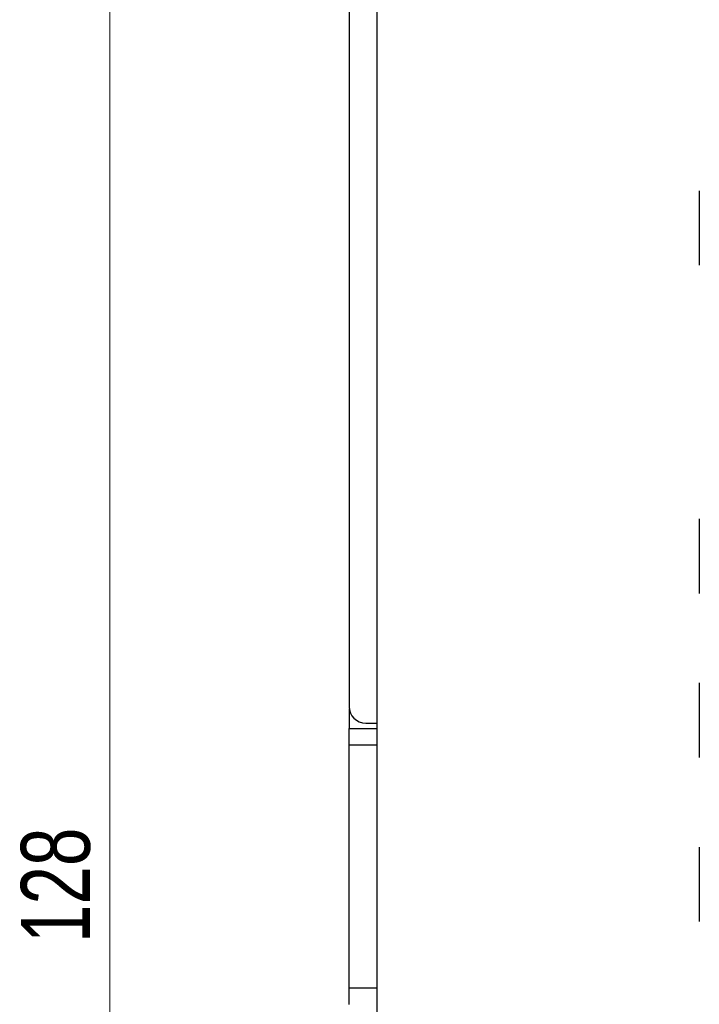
# Paper-space layout 'Sheet2' of a CAD drawing. Header units: millimetres. Extents: x 0 to 420, y 0 to 297.
# Tile 7 of 19: x 89 to 113, y 149 to 185. Entities that reach past the tile are written whole.
import ezdxf

# ---------------------------------------------------------------- set-up
doc = ezdxf.new("R2010")
doc.units = ezdxf.units.MM
doc.styles.add('SLDTEXTSTYLE1', font='TXT', dxfattribs={"width": 0.75})
doc.dimstyles.new('SLDDIMSTYLE1', dxfattribs={"dimtxt": 2.5, "dimasz": 3, "dimexe": 0, "dimexo": 0.0625, "dimtad": 1, "dimdec": 0, "dimrnd": 1e-09, "dimzin": 12, "dimdsep": 46, "dimtxsty": 'SLDTEXTSTYLE1', "dimblk1": 'CLOSED', "dimblk2": 'CLOSED', "dimsah": 1, "dimcen": 0.09, "dimadec": 0, "dimazin": 3, "dimtfac": 1, "dimtofl": 0, "dimtmove": 0, "dimatfit": 3, "dimldrblk": 'CLOSED', "dimfxl": 1, "dimfrac": 2, "dimtolj": 1, "dimtzin": 12, "dimarcsym": 0})

# ---------------------------------------------------------------- blocks, each defined once
blk = doc.blocks.new('_Closed')
at = {"color": 0, "linetype": 'ByBlock', "lineweight": -2}
for p, q in [((-1, 0.166667), (0, 0)), ((-1, 0.166667), (-1, -0.166667)), ((0, 0), (-1, -0.166667)), ((0, 0), (-1, 0))]:
    blk.add_line(p, q, dxfattribs=at)
blk = doc.blocks.new('_D_4')
at = {"color": 7, "linetype": 'Continuous', "lineweight": 0}
for p, q in [((99.462, 218.496), (90.781, 218.496)), ((91.781, 218.496), (91.781, 90.486)), ((99.462, 90.486), (90.781, 90.486))]:
    blk.add_line(p, q, dxfattribs=at)
at = {"color": 7, "linetype": 'Continuous', "lineweight": 18, "xscale": 3, "yscale": 3}
for p, rotation in [((91.781, 218.496, -59.249), 90), ((91.781, 90.486, -59.249), 270)]:
    blk.add_blockref('_Closed', p, dxfattribs=dict(at, rotation=rotation))
at = {"color": 7, "linetype": 'Continuous', "lineweight": 18, "insert": (88.559, 151.72), "char_height": 2.5, "attachment_point": 1, "rotation": 90, "style": 'SLDTEXTSTYLE1'}
blk.add_mtext('128', dxfattribs=at)

psp = doc.layouts.new('Sheet2')

# ---------------------------------------------------------------- linework, layer by layer
at = {"color": 7, "linetype": 'Continuous', "lineweight": 25}
for p, q in [((100.462, 216.696), (100.462, 160.291)), ((101.462, 190.446), (101.462, 95.296)), ((113.162, 178.996), (113.162, 176.296)), ((113.162, 167.096), (113.162, 164.396)), ((113.162, 161.146), (113.162, 158.446)), ((100.466, 160.223), (100.466, 159.491)), ((101.062, 159.691), (101.462, 159.691)), ((100.466, 158.891), (100.466, 159.491)), ((100.466, 159.491), (101.462, 159.491)), ((100.466, 150.091), (100.466, 158.891)), ((113.162, 155.196), (113.162, 152.496)), ((100.466, 149.491), (100.466, 150.091))]:
    psp.add_line(p, q, dxfattribs=at)
at = {"color": 8, "linetype": 'Continuous', "lineweight": 25}
for p, q in [((101.462, 158.891), (100.466, 158.891)), ((100.466, 150.091), (101.462, 150.091))]:
    psp.add_line(p, q, dxfattribs=at)
at = {"color": 7, "linetype": 'Continuous', "lineweight": 25}
psp.add_arc((101.062, 160.291), 0.6, 180, 270, dxfattribs=at)

# ---------------------------------------------------------------- dimensions: what is measured, and where the dimension line sits
at = {"color": 7, "linetype": 'Continuous', "lineweight": 18}
dim = psp.add_linear_dim(base=(91.781, 90.486), p1=(100.462, 218.496), p2=(100.462, 90.486), angle=90, dimstyle='SLDDIMSTYLE1', dxfattribs=at)
dim.commit()
dim.dimension.update_dxf_attribs({"geometry": '_D_4', "text_midpoint": (91.781, 154.491), "dimtype": 160})

doc.saveas('drawing.dxf')
